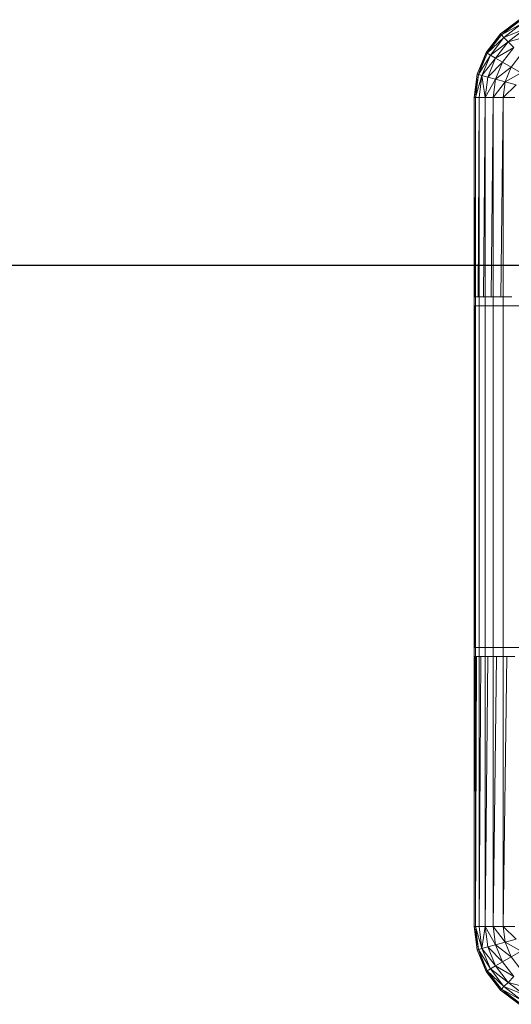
# Model space of a CAD drawing. Header units: metres. Extents: x 391.1 to 427.5, y 12.8 to 28.4.
# Tile 55 of 203: x 401.7539 to 401.834, y 27.9579 to 28.1183. Entities that reach past the tile are written whole.
import ezdxf

# ---------------------------------------------------------------- set-up
doc = ezdxf.new("R2010")
doc.units = ezdxf.units.M
for name, color, linetype, lineweight in [('A-DETL-____-MBND', 7, 'Continuous', 18), ('A-WALL-____-MCUT', 7, 'Continuous', 25), ('A-WALL-____-OTLN', 7, 'Continuous', 25)]:
    doc.layers.add(name, color=color, linetype=linetype, lineweight=lineweight)

# ---------------------------------------------------------------- blocks, each defined once
blk = doc.blocks.new('Family - Evans PA-152638-02_FON_P0A')
at = {"layer": 'A-WALL-____-MCUT', "color": 253, "true_color": 0xaaaaaa}
blk.add_line((1.7984, 0.15), (0, 0.15), dxfattribs=at)
at = {"layer": 'A-WALL-____-OTLN', "color": 253, "true_color": 0xaaaaaa}
blk.add_line((1.7984, 0.15), (0, 0.15), dxfattribs=at)
blk = doc.blocks.new('Family - Inodor PA-152684-02_FON_P0A')
at = {"layer": 'A-DETL-____-MBND', "color": 253, "true_color": 0xaaaaaa}
for p, q in [((0.00429, 0.72262), (0.00733, 0.72494)), ((0.00429, 0.72262), (0.00733, 0.72494)), ((0.00429, 0.72262), (0.00733, 0.72494)), ((0.00429, 0.72262), (0.00733, 0.72494)), ((0.00429, 0.72262), (0.00743, 0.72477)), ((0.00429, 0.72262), (0.00743, 0.72477)), ((0.00743, 0.72477), (0.00443, 0.72247)), ((0.00743, 0.72477), (0.00443, 0.72247)), ((0.00443, 0.72247), (0.00743, 0.72477)), ((0.00443, 0.72247), (0.00772, 0.72425)), ((0.00443, 0.72247), (0.00772, 0.72425)), ((0.00772, 0.72425), (0.00485, 0.72205)), ((0.00772, 0.72425), (0.00485, 0.72205)), ((0.00485, 0.72205), (0.00772, 0.72425)), ((0.00485, 0.72205), (0.00821, 0.72341)), ((0.00485, 0.72205), (0.00821, 0.72341)), ((0.00821, 0.72341), (0.00554, 0.72136)), ((0.00821, 0.72341), (0.00554, 0.72136)), ((0.00554, 0.72136), (0.00821, 0.72341)), ((0.00196, 0.71958), (0.00429, 0.72262)), ((0.00196, 0.71958), (0.00429, 0.72262)), ((0.00196, 0.71958), (0.00429, 0.72262)), ((0.00196, 0.71958), (0.00429, 0.72262)), ((0.00429, 0.72262), (0.00214, 0.71948)), ((0.00214, 0.71948), (0.00429, 0.72262)), ((0.00443, 0.72247), (0.00214, 0.71948)), ((0.00214, 0.71948), (0.00443, 0.72247)), ((0.00214, 0.71948), (0.00443, 0.72247)), ((0.00214, 0.71948), (0.00485, 0.72205)), ((0.00214, 0.71948), (0.00485, 0.72205)), ((0.00485, 0.72205), (0.00265, 0.71918)), ((0.00485, 0.72205), (0.00265, 0.71918)), ((0.00265, 0.71918), (0.00485, 0.72205)), ((0.00429, 0.72262), (0.00443, 0.72247)), ((0.00429, 0.72262), (0.00443, 0.72247)), ((0.00429, 0.72262), (0.00443, 0.72247)), ((0.00443, 0.72247), (0.00485, 0.72205)), ((0.00443, 0.72247), (0.00485, 0.72205)), ((0.00443, 0.72247), (0.00485, 0.72205)), ((0.00485, 0.72205), (0.00554, 0.72136)), ((0.00485, 0.72205), (0.00554, 0.72136)), ((0.00485, 0.72205), (0.00554, 0.72136)), ((0.00554, 0.72136), (0.00887, 0.72227)), ((0.00554, 0.72136), (0.00887, 0.72227)), ((0.00265, 0.71918), (0.00554, 0.72136)), ((0.00265, 0.71918), (0.00554, 0.72136)), ((0.00554, 0.72136), (0.0035, 0.7187)), ((0.00554, 0.72136), (0.0035, 0.7187)), ((0.0035, 0.7187), (0.00554, 0.72136)), ((0.0035, 0.7187), (0.00648, 0.72043)), ((0.0035, 0.7187), (0.00648, 0.72043)), ((0.00648, 0.72043), (0.00464, 0.71804)), ((0.00648, 0.72043), (0.00464, 0.71804)), ((0.00464, 0.71804), (0.00648, 0.72043)), ((0.00554, 0.72136), (0.00648, 0.72043)), ((0.00554, 0.72136), (0.00648, 0.72043)), ((0.00554, 0.72136), (0.00648, 0.72043)), ((0.0005, 0.71605), (0.00196, 0.71958)), ((0.0005, 0.71605), (0.00196, 0.71958)), ((0.0005, 0.71605), (0.00196, 0.71958)), ((0.0005, 0.71605), (0.00196, 0.71958)), ((0.00196, 0.71958), (0.00069, 0.716)), ((0.00069, 0.716), (0.00196, 0.71958)), ((0.00214, 0.71948), (0.00069, 0.716)), ((0.00069, 0.716), (0.00214, 0.71948)), ((0.00069, 0.716), (0.00214, 0.71948)), ((0.00069, 0.716), (0.00265, 0.71918)), ((0.00069, 0.716), (0.00265, 0.71918)), ((0.00265, 0.71918), (0.00127, 0.71584)), ((0.00265, 0.71918), (0.00127, 0.71584)), ((0.00127, 0.71584), (0.00265, 0.71918)), ((0.00127, 0.71584), (0.0035, 0.7187)), ((0.00127, 0.71584), (0.0035, 0.7187)), ((0.00196, 0.71958), (0.00214, 0.71948)), ((0.00196, 0.71958), (0.00214, 0.71948)), ((0.00196, 0.71958), (0.00214, 0.71948)), ((0.00214, 0.71948), (0.00265, 0.71918)), ((0.00214, 0.71948), (0.00265, 0.71918)), ((0.00214, 0.71948), (0.00265, 0.71918)), ((0.0035, 0.7187), (0.00221, 0.71559)), ((0.0035, 0.7187), (0.00221, 0.71559)), ((0.00221, 0.71559), (0.0035, 0.7187)), ((0.00265, 0.71918), (0.0035, 0.7187)), ((0.00265, 0.71918), (0.0035, 0.7187)), ((0.00265, 0.71918), (0.0035, 0.7187)), ((0.0035, 0.7187), (0.00464, 0.71804)), ((0.0035, 0.7187), (0.00464, 0.71804)), ((0.0035, 0.7187), (0.00464, 0.71804)), ((0.00763, 0.71928), (0.00605, 0.71722)), ((0.00221, 0.71559), (0.00464, 0.71804)), ((0.00221, 0.71559), (0.00464, 0.71804)), ((0.00464, 0.71804), (0.00348, 0.71525)), ((0.00464, 0.71804), (0.00348, 0.71525)), ((0.00348, 0.71525), (0.00464, 0.71804)), ((0.00348, 0.71525), (0.00605, 0.71722)), ((0.00348, 0.71525), (0.00605, 0.71722)), ((0.00464, 0.71804), (0.00605, 0.71722)), ((0.00464, 0.71804), (0.00605, 0.71722)), ((0.00464, 0.71804), (0.00605, 0.71722)), ((0.00605, 0.71722), (0.00505, 0.71483)), ((0.00605, 0.71722), (0.00505, 0.71483)), ((0.00505, 0.71483), (0.00605, 0.71722)), ((0.00605, 0.71722), (0.00768, 0.71628)), ((0, 0.71226), (0.0005, 0.71605)), ((0, 0.71226), (0.0005, 0.71605)), ((0, 0.71226), (0.0005, 0.71605)), ((0, 0.71226), (0.0005, 0.71605)), ((0, 0.71226), (0.00069, 0.716)), ((0, 0.71226), (0.00069, 0.716)), ((0.00069, 0.716), (0.0002, 0.71226)), ((0.00069, 0.716), (0.0002, 0.71226)), ((0.0002, 0.71226), (0.00069, 0.716)), ((0.0002, 0.71226), (0.00127, 0.71584)), ((0.0002, 0.71226), (0.00127, 0.71584)), ((0.0005, 0.71605), (0.00069, 0.716)), ((0.0005, 0.71605), (0.00069, 0.716)), ((0.0005, 0.71605), (0.00069, 0.716)), ((0.00069, 0.716), (0.00127, 0.71584)), ((0.00069, 0.716), (0.00127, 0.71584)), ((0.00069, 0.716), (0.00127, 0.71584)), ((0.00127, 0.71584), (0.0008, 0.71226)), ((0.00127, 0.71584), (0.0008, 0.71226)), ((0.0008, 0.71226), (0.00127, 0.71584)), ((0.00127, 0.71584), (0.00221, 0.71559)), ((0.00127, 0.71584), (0.00177, 0.71226)), ((0.00127, 0.71584), (0.00221, 0.71559)), ((0.00127, 0.71584), (0.00177, 0.71226)), ((0.00127, 0.71584), (0.00221, 0.71559)), ((0.00221, 0.71559), (0.00177, 0.71226)), ((0.00221, 0.71559), (0.00177, 0.71226)), ((0.00177, 0.71226), (0.00221, 0.71559)), ((0.00221, 0.71559), (0.00348, 0.71525)), ((0.00221, 0.71559), (0.00348, 0.71525)), ((0.00221, 0.71559), (0.00348, 0.71525)), ((0.00505, 0.71483), (0.00768, 0.71628)), ((0.00505, 0.71483), (0.00768, 0.71628)), ((0.00177, 0.71226), (0.00348, 0.71525)), ((0.00177, 0.71226), (0.00348, 0.71525)), ((0.00348, 0.71525), (0.00309, 0.71226)), ((0.00348, 0.71525), (0.00309, 0.71226)), ((0.00309, 0.71226), (0.00348, 0.71525)), ((0.00309, 0.71226), (0.00505, 0.71483)), ((0.00309, 0.71226), (0.00505, 0.71483)), ((0.00348, 0.71525), (0.00505, 0.71483)), ((0.00348, 0.71525), (0.00505, 0.71483)), ((0.00348, 0.71525), (0.00505, 0.71483)), ((0.00505, 0.71483), (0.00472, 0.71226)), ((0.00505, 0.71483), (0.00472, 0.71226)), ((0.00472, 0.71226), (0.00505, 0.71483)), ((0.00472, 0.71226), (0.00687, 0.71434)), ((0.00472, 0.71226), (0.00687, 0.71434)), ((0.00505, 0.71483), (0.00687, 0.71434)), ((0.00505, 0.71483), (0.00687, 0.71434)), ((0.00505, 0.71483), (0.00687, 0.71434)), ((0, 0.57723), (0, 0.71226)), ((0, 0.71226), (0.0002, 0.71226)), ((0, 0.57723), (0, 0.71226)), ((0, 0.57723), (0, 0.71226)), ((0, 0.71226), (0.0002, 0.71226)), ((0, 0.71226), (0, 0.57723)), ((0, 0.71226), (0.0002, 0.71226)), ((0.0002, 0.71226), (0.00015, 0.67979)), ((0.00015, 0.67979), (0.0002, 0.71226)), ((0.0002, 0.71226), (0.0002, 0.57723)), ((0.0002, 0.71226), (0.0008, 0.71226)), ((0.0002, 0.71226), (0.0002, 0.67979)), ((0.0002, 0.67979), (0.0002, 0.71226)), ((0.0002, 0.71226), (0.0008, 0.71226)), ((0.0002, 0.71226), (0.0008, 0.71226)), ((0.00065, 0.67979), (0.0008, 0.71226)), ((0.00065, 0.67979), (0.0008, 0.71226)), ((0.0008, 0.71226), (0.0008, 0.57723)), ((0.0008, 0.71226), (0.00177, 0.71226)), ((0.0008, 0.71226), (0.0008, 0.67979)), ((0.0008, 0.67979), (0.0008, 0.71226)), ((0.0008, 0.71226), (0.00177, 0.71226)), ((0.0008, 0.71226), (0.00177, 0.71226)), ((0.00154, 0.67979), (0.00177, 0.71226)), ((0.00154, 0.67979), (0.00177, 0.71226)), ((0.00177, 0.71226), (0.00177, 0.57723)), ((0.00177, 0.71226), (0.00309, 0.71226)), ((0.00177, 0.71226), (0.00177, 0.67979)), ((0.00177, 0.67979), (0.00177, 0.71226)), ((0.00177, 0.71226), (0.00309, 0.71226)), ((0.00177, 0.71226), (0.00309, 0.71226)), ((0.00277, 0.67979), (0.00309, 0.71226)), ((0.00277, 0.67979), (0.00309, 0.71226)), ((0.00309, 0.71226), (0.00309, 0.57723)), ((0.00309, 0.71226), (0.00472, 0.71226)), ((0.00309, 0.71226), (0.00309, 0.67979)), ((0.00309, 0.67979), (0.00309, 0.71226)), ((0.00309, 0.71226), (0.00472, 0.71226)), ((0.00309, 0.71226), (0.00472, 0.71226)), ((0.00432, 0.67979), (0.00472, 0.71226)), ((0.00432, 0.67979), (0.00472, 0.71226)), ((0.00472, 0.71226), (0.00472, 0.57723)), ((0.00472, 0.71226), (0.0066, 0.71226)), ((0.00472, 0.71226), (0.00472, 0.67979)), ((0.00472, 0.67979), (0.00472, 0.71226)), ((0.00472, 0.71226), (0.0066, 0.71226)), ((0.00472, 0.71226), (0.0066, 0.71226)), ((0, 0.62119), (0, 0.67979)), ((0, 0.67979), (0.00015, 0.67979)), ((0.00015, 0.67979), (0.0002, 0.67979)), ((0.0002, 0.67979), (0.00065, 0.67979)), ((0.00065, 0.67979), (0.0008, 0.67979)), ((0.0008, 0.67979), (0.00154, 0.67979)), ((0.00154, 0.67979), (0.00177, 0.67979)), ((0.00177, 0.67979), (0.00277, 0.67979)), ((0.00277, 0.67979), (0.00309, 0.67979)), ((0.00309, 0.67979), (0.00432, 0.67979)), ((0.00432, 0.67979), (0.00472, 0.67979)), ((0.00472, 0.67979), (0.00615, 0.67979)), ((0.07212, 0.67833), (0.0001, 0.67833)), ((0.0001, 0.67833), (0.0002, 0.67833)), ((0.0001, 0.62265), (0.0001, 0.67833)), ((0.0002, 0.67833), (0.0008, 0.67833)), ((0.0002, 0.67833), (0.0002, 0.62265)), ((0.0008, 0.67833), (0.00177, 0.67833)), ((0.0008, 0.67833), (0.0008, 0.62265)), ((0.00177, 0.67833), (0.00309, 0.67833)), ((0.00177, 0.67833), (0.00177, 0.62265)), ((0.00309, 0.67833), (0.00472, 0.67833)), ((0.00309, 0.67833), (0.00309, 0.62265)), ((0.00472, 0.67833), (0.0066, 0.67833)), ((0.00472, 0.67833), (0.00472, 0.62265)), ((0.0002, 0.62265), (0.0001, 0.62265)), ((0.0001, 0.62265), (0.07212, 0.62265)), ((0.0008, 0.62265), (0.0002, 0.62265)), ((0.00177, 0.62265), (0.0008, 0.62265)), ((0.00309, 0.62265), (0.00177, 0.62265)), ((0.00472, 0.62265), (0.00309, 0.62265)), ((0.0066, 0.62265), (0.00472, 0.62265)), ((0, 0.62119), (0.00007, 0.62119)), ((0.00007, 0.62119), (0, 0.57723)), ((0.00007, 0.62119), (0, 0.57723)), ((0.0002, 0.62119), (0.00007, 0.62119)), ((0.0002, 0.62119), (0.0002, 0.57723)), ((0.00039, 0.62119), (0.0002, 0.57723)), ((0.00039, 0.62119), (0.0002, 0.62119)), ((0.0002, 0.57723), (0.0002, 0.62119)), ((0.00039, 0.62119), (0.0002, 0.57723)), ((0.0008, 0.62119), (0.00039, 0.62119)), ((0.0008, 0.62119), (0.0008, 0.57723)), ((0.00111, 0.62119), (0.0008, 0.57723)), ((0.00111, 0.62119), (0.0008, 0.62119)), ((0.0008, 0.57723), (0.0008, 0.62119)), ((0.00111, 0.62119), (0.0008, 0.57723)), ((0.00177, 0.62119), (0.00111, 0.62119)), ((0.00177, 0.62119), (0.00177, 0.57723)), ((0.0022, 0.62119), (0.00177, 0.57723)), ((0.0022, 0.62119), (0.00177, 0.62119)), ((0.00177, 0.57723), (0.00177, 0.62119)), ((0.0022, 0.62119), (0.00177, 0.57723)), ((0.00309, 0.62119), (0.0022, 0.62119)), ((0.00309, 0.62119), (0.00309, 0.57723)), ((0.00362, 0.62119), (0.00309, 0.57723)), ((0.00362, 0.62119), (0.00309, 0.62119)), ((0.00309, 0.57723), (0.00309, 0.62119)), ((0.00362, 0.62119), (0.00309, 0.57723)), ((0.00472, 0.62119), (0.00362, 0.62119)), ((0.00472, 0.62119), (0.00472, 0.57723)), ((0.00533, 0.62119), (0.00472, 0.57723)), ((0.00533, 0.62119), (0.00472, 0.62119)), ((0.00472, 0.57723), (0.00472, 0.62119)), ((0.00533, 0.62119), (0.00472, 0.57723)), ((0.0066, 0.62119), (0.00533, 0.62119)), ((0.0002, 0.57723), (0, 0.57723)), ((0.0005, 0.57344), (0, 0.57723)), ((0.0005, 0.57344), (0, 0.57723)), ((0.0005, 0.57344), (0, 0.57723)), ((0.0002, 0.57723), (0, 0.57723)), ((0, 0.57723), (0.0002, 0.57723)), ((0, 0.57723), (0.00069, 0.57349)), ((0, 0.57723), (0.00069, 0.57349)), ((0, 0.57723), (0.0005, 0.57344)), ((0.0002, 0.57723), (0.00069, 0.57349)), ((0.0008, 0.57723), (0.0002, 0.57723)), ((0.0002, 0.57723), (0.00069, 0.57349)), ((0.0002, 0.57723), (0.00127, 0.57365)), ((0.0002, 0.57723), (0.00069, 0.57349)), ((0.0008, 0.57723), (0.0002, 0.57723)), ((0.0002, 0.57723), (0.0008, 0.57723)), ((0.0002, 0.57723), (0.00127, 0.57365)), ((0.0008, 0.57723), (0.00127, 0.57365)), ((0.0008, 0.57723), (0.00177, 0.57723)), ((0.0008, 0.57723), (0.00127, 0.57365)), ((0.0008, 0.57723), (0.00177, 0.57723)), ((0.0008, 0.57723), (0.00127, 0.57365)), ((0.00177, 0.57723), (0.0008, 0.57723)), ((0.00177, 0.57723), (0.00127, 0.57365)), ((0.00127, 0.57365), (0.00177, 0.57723)), ((0.00177, 0.57723), (0.00221, 0.5739)), ((0.00309, 0.57723), (0.00177, 0.57723)), ((0.00177, 0.57723), (0.00221, 0.5739)), ((0.00177, 0.57723), (0.00348, 0.57424)), ((0.00177, 0.57723), (0.00221, 0.5739)), ((0.00309, 0.57723), (0.00177, 0.57723)), ((0.00177, 0.57723), (0.00309, 0.57723)), ((0.00177, 0.57723), (0.00348, 0.57424)), ((0.00309, 0.57723), (0.00348, 0.57424)), ((0.00472, 0.57723), (0.00309, 0.57723)), ((0.00309, 0.57723), (0.00348, 0.57424)), ((0.00309, 0.57723), (0.00505, 0.57466)), ((0.00309, 0.57723), (0.00348, 0.57424)), ((0.00472, 0.57723), (0.00309, 0.57723)), ((0.00309, 0.57723), (0.00472, 0.57723)), ((0.00309, 0.57723), (0.00505, 0.57466)), ((0.00472, 0.57723), (0.00505, 0.57466)), ((0.0066, 0.57723), (0.00472, 0.57723)), ((0.00472, 0.57723), (0.00505, 0.57466)), ((0.00472, 0.57723), (0.00687, 0.57515)), ((0.00472, 0.57723), (0.00505, 0.57466)), ((0.0066, 0.57723), (0.00472, 0.57723)), ((0.00472, 0.57723), (0.0066, 0.57723)), ((0.00472, 0.57723), (0.00687, 0.57515)), ((0.00348, 0.57424), (0.00221, 0.5739)), ((0.00348, 0.57424), (0.00221, 0.5739)), ((0.00221, 0.5739), (0.00348, 0.57424)), ((0.00505, 0.57466), (0.00348, 0.57424)), ((0.00505, 0.57466), (0.00348, 0.57424)), ((0.00348, 0.57424), (0.00505, 0.57466)), ((0.00348, 0.57424), (0.00464, 0.57145)), ((0.00348, 0.57424), (0.00464, 0.57145)), ((0.00348, 0.57424), (0.00605, 0.57227)), ((0.00348, 0.57424), (0.00464, 0.57145)), ((0.00348, 0.57424), (0.00605, 0.57227)), ((0.00687, 0.57515), (0.00505, 0.57466)), ((0.00687, 0.57515), (0.00505, 0.57466)), ((0.00505, 0.57466), (0.00687, 0.57515)), ((0.00505, 0.57466), (0.00605, 0.57227)), ((0.00505, 0.57466), (0.00605, 0.57227)), ((0.00505, 0.57466), (0.00768, 0.57321)), ((0.00505, 0.57466), (0.00605, 0.57227)), ((0.00505, 0.57466), (0.00768, 0.57321)), ((0.00069, 0.57349), (0.0005, 0.57344)), ((0.00069, 0.57349), (0.0005, 0.57344)), ((0.0005, 0.57344), (0.00069, 0.57349)), ((0.00196, 0.56991), (0.0005, 0.57344)), ((0.00196, 0.56991), (0.0005, 0.57344)), ((0.00196, 0.56991), (0.0005, 0.57344)), ((0.0005, 0.57344), (0.00196, 0.56991)), ((0.00127, 0.57365), (0.00069, 0.57349)), ((0.00127, 0.57365), (0.00069, 0.57349)), ((0.00069, 0.57349), (0.00127, 0.57365)), ((0.00069, 0.57349), (0.00214, 0.57001)), ((0.00069, 0.57349), (0.00196, 0.56991)), ((0.00069, 0.57349), (0.00265, 0.57031)), ((0.00069, 0.57349), (0.00214, 0.57001)), ((0.00069, 0.57349), (0.00196, 0.56991)), ((0.00069, 0.57349), (0.00265, 0.57031)), ((0.00069, 0.57349), (0.00214, 0.57001)), ((0.00221, 0.5739), (0.00127, 0.57365)), ((0.00127, 0.57365), (0.00221, 0.5739)), ((0.00127, 0.57365), (0.00221, 0.5739)), ((0.00127, 0.57365), (0.00265, 0.57031)), ((0.00127, 0.57365), (0.00265, 0.57031)), ((0.00127, 0.57365), (0.0035, 0.57079)), ((0.00127, 0.57365), (0.0035, 0.57079)), ((0.00127, 0.57365), (0.00265, 0.57031)), ((0.00221, 0.5739), (0.0035, 0.57079)), ((0.00221, 0.5739), (0.0035, 0.57079)), ((0.00221, 0.5739), (0.00464, 0.57145)), ((0.00221, 0.5739), (0.00464, 0.57145)), ((0.00221, 0.5739), (0.0035, 0.57079)), ((0.00768, 0.57321), (0.00605, 0.57227)), ((0.00464, 0.57145), (0.0035, 0.57079)), ((0.00464, 0.57145), (0.0035, 0.57079)), ((0.0035, 0.57079), (0.00464, 0.57145)), ((0.00605, 0.57227), (0.00464, 0.57145)), ((0.00605, 0.57227), (0.00464, 0.57145)), ((0.00464, 0.57145), (0.00605, 0.57227)), ((0.00464, 0.57145), (0.00648, 0.56906)), ((0.00464, 0.57145), (0.00648, 0.56906)), ((0.00464, 0.57145), (0.00648, 0.56906)), ((0.00605, 0.57227), (0.00763, 0.57021)), ((0.00214, 0.57001), (0.00196, 0.56991)), ((0.00214, 0.57001), (0.00196, 0.56991)), ((0.00196, 0.56991), (0.00214, 0.57001)), ((0.00429, 0.56687), (0.00196, 0.56991)), ((0.00429, 0.56687), (0.00196, 0.56991)), ((0.00429, 0.56687), (0.00196, 0.56991)), ((0.00196, 0.56991), (0.00429, 0.56687)), ((0.00265, 0.57031), (0.00214, 0.57001)), ((0.00265, 0.57031), (0.00214, 0.57001)), ((0.00214, 0.57001), (0.00265, 0.57031)), ((0.00214, 0.57001), (0.00443, 0.56702)), ((0.00214, 0.57001), (0.00429, 0.56687)), ((0.00214, 0.57001), (0.00485, 0.56744)), ((0.00214, 0.57001), (0.00443, 0.56702)), ((0.00214, 0.57001), (0.00429, 0.56687)), ((0.00214, 0.57001), (0.00485, 0.56744)), ((0.00214, 0.57001), (0.00443, 0.56702)), ((0.0035, 0.57079), (0.00265, 0.57031)), ((0.0035, 0.57079), (0.00265, 0.57031)), ((0.00265, 0.57031), (0.0035, 0.57079)), ((0.00265, 0.57031), (0.00485, 0.56744)), ((0.00265, 0.57031), (0.00485, 0.56744)), ((0.00265, 0.57031), (0.00554, 0.56812)), ((0.00265, 0.57031), (0.00554, 0.56812)), ((0.00265, 0.57031), (0.00485, 0.56744)), ((0.0035, 0.57079), (0.00554, 0.56812)), ((0.0035, 0.57079), (0.00554, 0.56812)), ((0.0035, 0.57079), (0.00648, 0.56906)), ((0.0035, 0.57079), (0.00648, 0.56906)), ((0.0035, 0.57079), (0.00554, 0.56812)), ((0.00554, 0.56812), (0.00485, 0.56744)), ((0.00554, 0.56812), (0.00485, 0.56744)), ((0.00485, 0.56744), (0.00554, 0.56812)), ((0.00648, 0.56906), (0.00554, 0.56812)), ((0.00648, 0.56906), (0.00554, 0.56812)), ((0.00554, 0.56812), (0.00648, 0.56906)), ((0.00554, 0.56812), (0.00821, 0.56608)), ((0.00554, 0.56812), (0.00821, 0.56608)), ((0.00554, 0.56812), (0.00887, 0.56722)), ((0.00554, 0.56812), (0.00887, 0.56722)), ((0.00554, 0.56812), (0.00821, 0.56608)), ((0.00443, 0.56702), (0.00429, 0.56687)), ((0.00443, 0.56702), (0.00429, 0.56687)), ((0.00429, 0.56687), (0.00443, 0.56702)), ((0.00733, 0.56455), (0.00429, 0.56687)), ((0.00733, 0.56455), (0.00429, 0.56687)), ((0.00733, 0.56455), (0.00429, 0.56687)), ((0.00429, 0.56687), (0.00743, 0.56472)), ((0.00429, 0.56687), (0.00743, 0.56472)), ((0.00429, 0.56687), (0.00733, 0.56455)), ((0.00485, 0.56744), (0.00443, 0.56702)), ((0.00485, 0.56744), (0.00443, 0.56702)), ((0.00443, 0.56702), (0.00485, 0.56744)), ((0.00443, 0.56702), (0.00743, 0.56472)), ((0.00443, 0.56702), (0.00743, 0.56472)), ((0.00443, 0.56702), (0.00772, 0.56524)), ((0.00443, 0.56702), (0.00772, 0.56524)), ((0.00443, 0.56702), (0.00743, 0.56472)), ((0.00485, 0.56744), (0.00772, 0.56524)), ((0.00485, 0.56744), (0.00772, 0.56524)), ((0.00485, 0.56744), (0.00821, 0.56608)), ((0.00485, 0.56744), (0.00821, 0.56608)), ((0.00485, 0.56744), (0.00772, 0.56524))]:
    blk.add_line(p, q, dxfattribs=at)
blk = doc.blocks.new('LONDR55-XX_ZZ-ARQ-CAA-M3D-Londres55_ifc-1-02_FON_P0A')
at = {"layer": 'A-DETL-____-MBND', "color": 253, "lineweight": 18, "true_color": 0xaaaaaa}
blk.add_blockref('Family - Inodor PA-152684-02_FON_P0A', (401.82793, 27.39331), dxfattribs=at)
at = {"layer": 'A-WALL-____-OTLN', "color": 253, "lineweight": 18, "true_color": 0xaaaaaa, "rotation": 180}
blk.add_blockref('Family - Evans PA-152638-02_FON_P0A', (403.25714, 28.22825), dxfattribs=at)

msp = doc.modelspace()

# ---------------------------------------------------------------- block references
at = {"lineweight": 5}
msp.add_blockref('LONDR55-XX_ZZ-ARQ-CAA-M3D-Londres55_ifc-1-02_FON_P0A', (0, 0), dxfattribs=at)

doc.saveas('drawing.dxf')
